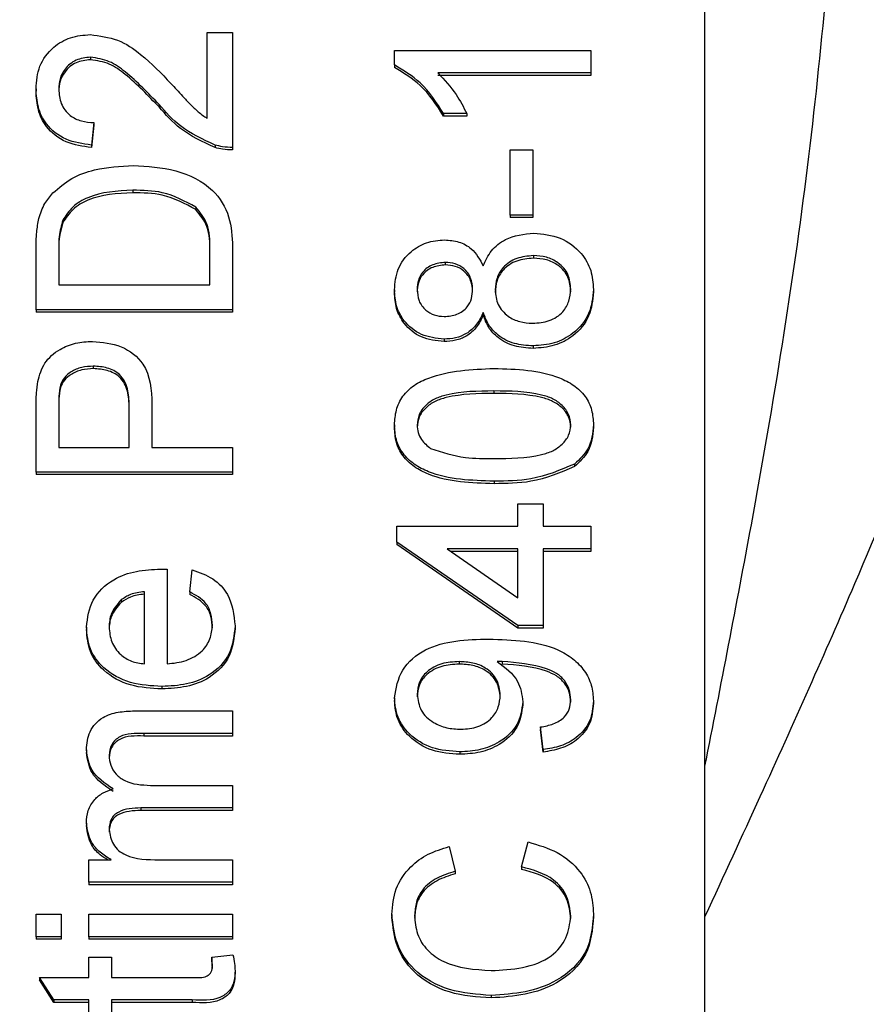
# Model space of a CAD drawing. Extents: x 0 to 8410, y 0 to 5940.
# Tile 148 of 210: x 7406 to 7421, y 3173 to 3191. Entities that reach past the tile are written whole.
import ezdxf

# ---------------------------------------------------------------- set-up
doc = ezdxf.new("R2010")
doc.units = 0
doc.header["$LTSCALE"] = 10
doc.layers.get('0').update_dxf_attribs({"linetype": 'CONTINUOUS'})
doc.styles.add('SLDTEXTSTYLE0', font='TXT', dxfattribs={"width": 0.605})
doc.dimstyles.new('SLDDIMSTYLE1', dxfattribs={"dimtxt": 50, "dimasz": 50, "dimexe": 0, "dimexo": 0.0625, "dimgap": 12.5, "dimtad": 1, "dimdec": 1, "dimrnd": 1e-09, "dimzin": 12, "dimtxsty": 'SLDTEXTSTYLE0', "dimsah": 1, "dimcen": 0.09, "dimazin": 3, "dimtfac": 1, "dimtofl": 0, "dimtmove": 0, "dimatfit": 3, "dimtolj": 1, "dimtzin": 12})

# ---------------------------------------------------------------- blocks, each defined once
blk = doc.blocks.new('_D_7')
at = {"color": 7, "linetype": 'CONTINUOUS'}
for p, q in [((7266.776, 4418.503), (7266.776, 2774.609)), ((7032.776, 2981.172), (7032.776, 2774.609)), ((7032.776, 2789.609), (7266.776, 2789.609)), ((7266.776, 2789.609), (7764.678, 2789.609))]:
    blk.add_line(p, q, dxfattribs=at)
for points in [[(7032.776, 2789.609), (7082.776, 2782.109), (7082.776, 2797.109)], [(7266.776, 2789.609), (7216.776, 2797.109), (7216.776, 2782.109)]]:
    blk.add_solid(points, dxfattribs=at)
at = {"color": 7, "linetype": 'CONTINUOUS', "char_height": 50, "attachment_point": 1, "style": 'SLDTEXTSTYLE0'}
for s, insert in [('234', (7493.706, 2930.799)), ('(3x M10)', (7493.706, 2854.063))]:
    blk.add_mtext(s, dxfattribs=dict(at, insert=insert))

msp = doc.modelspace()

# ---------------------------------------------------------------- linework, layer by layer
at = {"color": 7, "linetype": 'CONTINUOUS'}
for p, q in [((7417.776, 3162.849), (7417.776, 3192.381)), ((7408.912, 3190.463), (7409.361, 3190.463)), ((7408.912, 3188.931), (7408.912, 3190.463)), ((7409.361, 3190.463), (7409.361, 3188.415)), ((7406.831, 3190.022), (7406.831, 3189.977)), ((7412.245, 3189.884), (7412.245, 3190.142)), ((7412.245, 3190.142), (7415.745, 3190.142)), ((7415.745, 3190.142), (7415.745, 3189.741)), ((7412.245, 3189.884), (7412.245, 3189.839)), ((7415.745, 3189.741), (7413.018, 3189.741)), ((7415.745, 3189.696), (7413.018, 3189.696)), ((7415.745, 3189.741), (7415.745, 3189.696)), ((7405.861, 3189.459), (7405.861, 3189.415)), ((7408.052, 3189.18), (7408.052, 3189.135)), ((7413.12, 3189.018), (7413.12, 3188.973)), ((7413.534, 3189.018), (7413.12, 3189.018)), ((7413.534, 3188.973), (7413.12, 3188.973)), ((7413.534, 3189.018), (7413.534, 3188.973)), ((7406.893, 3188.857), (7406.848, 3188.456)), ((7406.893, 3188.813), (7406.848, 3188.411)), ((7406.893, 3188.857), (7406.893, 3188.813)), ((7406.848, 3188.456), (7406.848, 3188.411)), ((7409.049, 3188.458), (7409.049, 3188.413)), ((7409.361, 3188.415), (7409.361, 3188.371)), ((7414.309, 3188.375), (7414.713, 3188.375)), ((7414.309, 3187.211), (7414.309, 3188.375)), ((7414.713, 3188.375), (7414.713, 3187.211)), ((7407.584, 3187.653), (7407.584, 3187.608)), ((7408.709, 3187.351), (7408.709, 3187.307)), ((7414.713, 3187.211), (7414.309, 3187.211)), ((7414.309, 3187.211), (7414.309, 3187.166)), ((7414.713, 3187.211), (7414.713, 3187.166)), ((7406.337, 3187.119), (7406.337, 3187.074)), ((7414.713, 3187.166), (7414.309, 3187.166)), ((7409.361, 3186.646), (7409.361, 3185.524)), ((7405.861, 3185.524), (7405.861, 3186.595)), ((7406.264, 3186.601), (7406.264, 3185.966)), ((7408.957, 3185.966), (7408.957, 3186.612)), ((7414.72, 3186.488), (7414.72, 3186.443)), ((7413.151, 3186.368), (7413.151, 3186.323)), ((7406.264, 3185.966), (7408.957, 3185.966)), ((7412.245, 3185.881), (7412.245, 3185.836)), ((7415.79, 3185.886), (7415.79, 3185.841)), ((7405.861, 3185.524), (7405.861, 3185.48)), ((7409.361, 3185.524), (7405.861, 3185.524)), ((7409.361, 3185.48), (7405.861, 3185.48)), ((7409.361, 3185.524), (7409.361, 3185.48)), ((7413.826, 3185.477), (7413.826, 3185.432)), ((7413.128, 3185.002), (7413.128, 3184.958)), ((7414.715, 3184.882), (7414.715, 3184.837)), ((7406.881, 3184.52), (7406.881, 3184.476)), ((7406.295, 3184.183), (7406.295, 3184.139)), ((7407.925, 3183.842), (7407.925, 3183.075)), ((7405.861, 3182.633), (7405.861, 3183.784)), ((7406.264, 3183.823), (7406.264, 3183.075)), ((7407.521, 3183.075), (7407.521, 3183.83)), ((7412.245, 3183.476), (7412.245, 3183.432)), ((7415.79, 3183.476), (7415.79, 3183.432)), ((7406.264, 3183.075), (7407.521, 3183.075)), ((7407.925, 3183.075), (7409.361, 3183.075)), ((7409.361, 3183.075), (7409.361, 3182.633)), ((7409.361, 3182.633), (7405.861, 3182.633)), ((7405.861, 3182.633), (7405.861, 3182.589)), ((7409.361, 3182.633), (7409.361, 3182.589)), ((7415.453, 3182.777), (7415.453, 3182.732)), ((7409.361, 3182.589), (7405.861, 3182.589)), ((7414.019, 3182.473), (7414.019, 3182.428)), ((7414.444, 3181.669), (7414.444, 3182.071)), ((7414.444, 3182.071), (7414.893, 3182.071)), ((7414.893, 3182.071), (7414.893, 3181.669)), ((7412.29, 3181.388), (7412.29, 3181.669)), ((7412.29, 3181.669), (7414.444, 3181.669)), ((7414.893, 3181.669), (7415.745, 3181.669)), ((7415.745, 3181.669), (7415.745, 3181.268)), ((7414.444, 3179.902), (7412.29, 3181.388)), ((7412.29, 3181.388), (7412.29, 3181.344)), ((7414.444, 3179.858), (7412.29, 3181.344)), ((7414.444, 3181.268), (7413.183, 3181.268)), ((7413.183, 3181.268), (7414.444, 3180.398)), ((7414.444, 3181.223), (7413.248, 3181.223)), ((7414.444, 3180.398), (7414.444, 3181.268)), ((7415.745, 3181.268), (7414.893, 3181.268)), ((7414.893, 3181.268), (7414.893, 3179.902)), ((7415.745, 3181.223), (7414.893, 3181.223)), ((7415.745, 3181.268), (7415.745, 3181.223)), ((7408.194, 3180.905), (7408.194, 3179.22)), ((7408.598, 3180.5), (7408.643, 3180.894)), ((7407.376, 3180.357), (7407.376, 3180.313)), ((7407.79, 3179.22), (7407.79, 3180.505)), ((7408.598, 3180.5), (7408.598, 3180.456)), ((7406.758, 3179.876), (7406.758, 3179.832)), ((7409.406, 3179.897), (7409.406, 3179.853)), ((7414.893, 3179.902), (7414.444, 3179.902)), ((7414.444, 3179.902), (7414.444, 3179.858)), ((7414.893, 3179.858), (7414.444, 3179.858)), ((7414.893, 3179.902), (7414.893, 3179.858)), ((7413.397, 3179.26), (7413.397, 3179.215)), ((7414.162, 3179.262), (7414.162, 3179.217)), ((7408.104, 3178.818), (7408.104, 3178.774)), ((7412.245, 3178.614), (7412.245, 3178.569)), ((7414.534, 3178.543), (7414.534, 3178.498)), ((7415.79, 3178.559), (7415.79, 3178.515)), ((7407.613, 3178.382), (7409.361, 3178.382)), ((7409.361, 3178.382), (7409.361, 3177.98)), ((7414.893, 3177.694), (7414.848, 3178.096)), ((7414.848, 3178.096), (7414.848, 3178.051)), ((7409.361, 3177.98), (7407.779, 3177.98)), ((7409.361, 3177.935), (7407.779, 3177.935)), ((7409.361, 3177.98), (7409.361, 3177.935)), ((7414.893, 3177.649), (7414.848, 3178.051)), ((7406.758, 3177.688), (7406.758, 3177.643)), ((7413.407, 3177.654), (7413.407, 3177.609)), ((7414.893, 3177.694), (7414.893, 3177.649)), ((7407.902, 3177.056), (7409.361, 3177.056)), ((7409.361, 3177.056), (7409.361, 3176.655)), ((7409.361, 3176.655), (7407.729, 3176.655)), ((7409.361, 3176.655), (7409.361, 3176.61)), ((7409.361, 3176.61), (7407.729, 3176.61)), ((7406.758, 3176.385), (7406.758, 3176.341)), ((7413.218, 3175.967), (7413.324, 3175.526)), ((7414.51, 3175.606), (7414.625, 3176.048)), ((7406.803, 3175.33), (7406.803, 3175.731)), ((7406.803, 3175.731), (7407.202, 3175.731)), ((7408.058, 3175.731), (7409.361, 3175.731)), ((7409.361, 3175.731), (7409.361, 3175.33)), ((7414.51, 3175.606), (7414.51, 3175.561)), ((7413.324, 3175.526), (7413.324, 3175.481)), ((7409.361, 3175.33), (7406.803, 3175.33)), ((7406.803, 3175.33), (7406.803, 3175.285)), ((7409.361, 3175.285), (7406.803, 3175.285)), ((7409.361, 3175.33), (7409.361, 3175.285)), ((7405.861, 3174.361), (7405.861, 3174.763)), ((7405.861, 3174.763), (7406.309, 3174.763)), ((7406.309, 3174.763), (7406.309, 3174.361)), ((7406.803, 3174.361), (7406.803, 3174.763)), ((7406.803, 3174.763), (7409.361, 3174.763)), ((7409.361, 3174.763), (7409.361, 3174.361)), ((7412.2, 3174.76), (7412.2, 3174.716)), ((7415.79, 3174.769), (7415.79, 3174.724)), ((7406.309, 3174.361), (7405.861, 3174.361)), ((7405.861, 3174.361), (7405.861, 3174.316)), ((7406.309, 3174.316), (7405.861, 3174.316)), ((7406.309, 3174.361), (7406.309, 3174.316)), ((7409.361, 3174.361), (7406.803, 3174.361)), ((7406.803, 3174.361), (7406.803, 3174.316)), ((7409.361, 3174.316), (7406.803, 3174.316)), ((7409.361, 3174.361), (7409.361, 3174.316)), ((7408.99, 3174), (7409.367, 3174.04)), ((7406.803, 3173.638), (7406.803, 3174)), ((7406.803, 3174), (7407.207, 3174)), ((7407.207, 3174), (7407.207, 3173.638)), ((7408.99, 3174), (7408.99, 3173.955)), ((7409.406, 3173.757), (7409.406, 3173.712)), ((7406.18, 3173.237), (7405.925, 3173.638)), ((7405.925, 3173.638), (7406.803, 3173.638)), ((7405.925, 3173.638), (7405.925, 3173.594)), ((7406.18, 3173.192), (7405.925, 3173.594)), ((7407.207, 3173.638), (7408.658, 3173.638)), ((7406.803, 3173.237), (7406.18, 3173.237)), ((7406.18, 3173.237), (7406.18, 3173.192)), ((7406.803, 3173.192), (7406.18, 3173.192)), ((7406.803, 3172.956), (7406.803, 3173.237)), ((7408.642, 3173.237), (7407.207, 3173.237)), ((7407.207, 3173.237), (7407.207, 3172.956)), ((7408.642, 3173.192), (7407.207, 3173.192)), ((7413.969, 3173.317), (7413.969, 3173.272))]:
    msp.add_line(p, q, dxfattribs=at)
at = {"color": 8, "linetype": 'CONTINUOUS'}
for p, q in [((7414.018, 3184.079), (7414.018, 3184.034)), ((7407.779, 3177.98), (7407.779, 3177.935)), ((7407.729, 3176.655), (7407.729, 3176.61)), ((7408.642, 3173.237), (7408.642, 3173.192))]:
    msp.add_line(p, q, dxfattribs=at)
for points, knots in [([(7417.776, 3177.396), (7418.059, 3178.837), (7418.778, 3182.497), (7419.692, 3188.104), (7420.03, 3192.188), (7420.2, 3194.236)], [0, 0, 0, 0, 0.244839, 0.621419, 1, 1, 1, 1]), ([(7423.755, 3190.915), (7423.616, 3190.136), (7423.338, 3188.578), (7422.319, 3185.229), (7420.778, 3181.344), (7419.053, 3177.493), (7418.106, 3175.437), (7417.776, 3174.721)], [0, 0, 0, 0, 0.163976, 0.327992, 0.664207, 0.882966, 1, 1, 1, 1])]:
    msp.add_open_spline(points, degree=3, knots=knots, dxfattribs=at)
at = {"color": 7, "linetype": 'CONTINUOUS'}
for points, knots in [([(7405.861, 3189.459), (7405.871, 3189.596), (7405.892, 3189.869), (7406.135, 3190.195), (7406.468, 3190.394), (7406.707, 3190.414), (7406.827, 3190.423)], [0, 0, 0, 0, 0.280477, 0.559651, 0.77975, 1, 1, 1, 1]), ([(7406.827, 3190.423), (7406.994, 3190.402), (7407.329, 3190.36), (7407.813, 3190.023), (7408.092, 3189.732), (7408.263, 3189.554)], [0, 0, 0, 0, 0.278748, 0.558847, 1, 1, 1, 1]), ([(7406.831, 3190.022), (7406.742, 3190.011), (7406.562, 3189.99), (7406.375, 3189.827), (7406.277, 3189.639), (7406.269, 3189.514), (7406.264, 3189.451)], [0, 0, 0, 0, 0.279047, 0.558647, 0.778961, 1, 1, 1, 1]), ([(7406.831, 3189.977), (7406.742, 3189.966), (7406.562, 3189.945), (7406.375, 3189.783), (7406.277, 3189.595), (7406.269, 3189.469), (7406.264, 3189.406)], [0, 0, 0, 0, 0.279069, 0.558617, 0.779053, 1, 1, 1, 1]), ([(7408.052, 3189.18), (7407.86, 3189.38), (7407.594, 3189.659), (7407.178, 3189.966), (7406.946, 3190.003), (7406.831, 3190.022)], [0, 0, 0, 0, 0.561318, 0.781385, 1, 1, 1, 1]), ([(7408.052, 3189.135), (7407.86, 3189.335), (7407.594, 3189.614), (7407.178, 3189.922), (7406.946, 3189.959), (7406.831, 3189.977)], [0, 0, 0, 0, 0.561324, 0.781385, 1, 1, 1, 1]), ([(7413.12, 3189.018), (7412.997, 3189.213), (7412.777, 3189.562), (7412.408, 3189.785), (7412.245, 3189.884)], [0, 0, 0, 0, 0.560441, 1, 1, 1, 1]), ([(7413.12, 3188.973), (7412.997, 3189.169), (7412.777, 3189.517), (7412.408, 3189.741), (7412.245, 3189.839)], [0, 0, 0, 0, 0.560413, 1, 1, 1, 1]), ([(7413.018, 3189.741), (7413.133, 3189.616), (7413.34, 3189.395), (7413.475, 3189.133), (7413.534, 3189.018)], [0, 0, 0, 0, 0.5597509, 1, 1, 1, 1]), ([(7406.848, 3188.456), (7406.693, 3188.479), (7406.383, 3188.525), (7406.039, 3188.794), (7405.881, 3189.13), (7405.867, 3189.35), (7405.861, 3189.459)], [0, 0, 0, 0, 0.2802232, 0.5588903, 0.7791079, 1, 1, 1, 1]), ([(7406.264, 3189.451), (7406.272, 3189.364), (7406.286, 3189.191), (7406.443, 3188.983), (7406.665, 3188.872), (7406.817, 3188.862), (7406.893, 3188.857)], [0, 0, 0, 0, 0.280345, 0.559491, 0.779364, 1, 1, 1, 1]), ([(7408.263, 3189.554), (7408.332, 3189.48), (7408.445, 3189.356), (7408.605, 3189.187), (7408.745, 3189.045), (7408.856, 3188.969), (7408.912, 3188.931)], [0, 0, 0, 0, 0.340071, 0.560041, 0.78006, 1, 1, 1, 1]), ([(7406.848, 3188.411), (7406.693, 3188.434), (7406.383, 3188.48), (7406.039, 3188.749), (7405.881, 3189.086), (7405.867, 3189.305), (7405.861, 3189.415)], [0, 0, 0, 0, 0.280236, 0.558898, 0.779104, 1, 1, 1, 1]), ([(7409.049, 3188.458), (7408.832, 3188.558), (7408.442, 3188.738), (7408.171, 3189.044), (7408.052, 3189.18)], [0, 0, 0, 0, 0.558305, 1, 1, 1, 1]), ([(7409.049, 3188.413), (7408.832, 3188.513), (7408.442, 3188.693), (7408.171, 3189), (7408.052, 3189.135)], [0, 0, 0, 0, 0.558363, 1, 1, 1, 1]), ([(7409.361, 3188.415), (7409.301, 3188.417), (7409.195, 3188.419), (7409.094, 3188.446), (7409.049, 3188.458)], [0, 0, 0, 0, 0.55992, 1, 1, 1, 1]), ([(7409.361, 3188.371), (7409.301, 3188.372), (7409.195, 3188.374), (7409.094, 3188.401), (7409.049, 3188.413)], [0, 0, 0, 0, 0.559968, 1, 1, 1, 1]), ([(7406.161, 3187.604), (7406.268, 3187.696), (7406.481, 3187.881), (7406.981, 3188.059), (7407.36, 3188.081), (7407.592, 3188.094)], [0, 0, 0, 0, 0.279776, 0.559926, 1, 1, 1, 1]), ([(7407.592, 3188.094), (7407.847, 3188.078), (7408.357, 3188.047), (7409.015, 3187.728), (7409.336, 3187.187), (7409.352, 3186.827), (7409.361, 3186.646)], [0, 0, 0, 0, 0.280846, 0.559962, 0.779067, 1, 1, 1, 1]), ([(7405.911, 3187.149), (7405.941, 3187.241), (7405.994, 3187.407), (7406.11, 3187.544), (7406.161, 3187.604)], [0, 0, 0, 0, 0.559802, 1, 1, 1, 1]), ([(7407.584, 3187.653), (7407.306, 3187.638), (7406.919, 3187.619), (7406.501, 3187.369), (7406.391, 3187.202), (7406.337, 3187.119)], [0, 0, 0, 0, 0.559168, 0.780067, 1, 1, 1, 1]), ([(7407.584, 3187.608), (7407.306, 3187.594), (7406.919, 3187.574), (7406.501, 3187.324), (7406.391, 3187.157), (7406.337, 3187.074)], [0, 0, 0, 0, 0.559125, 0.780018, 1, 1, 1, 1]), ([(7408.709, 3187.351), (7408.515, 3187.456), (7408.167, 3187.644), (7407.763, 3187.65), (7407.584, 3187.653)], [0, 0, 0, 0, 0.557427, 1, 1, 1, 1]), ([(7408.709, 3187.307), (7408.515, 3187.411), (7408.167, 3187.599), (7407.763, 3187.605), (7407.584, 3187.608)], [0, 0, 0, 0, 0.557449, 1, 1, 1, 1]), ([(7408.957, 3186.612), (7408.957, 3186.764), (7408.956, 3187.034), (7408.785, 3187.255), (7408.709, 3187.351)], [0, 0, 0, 0, 0.561797, 1, 1, 1, 1]), ([(7408.957, 3186.567), (7408.957, 3186.719), (7408.956, 3186.99), (7408.785, 3187.21), (7408.709, 3187.307)], [0, 0, 0, 0, 0.561842, 1, 1, 1, 1]), ([(7405.861, 3186.595), (7405.861, 3186.699), (7405.862, 3186.885), (7405.896, 3187.068), (7405.911, 3187.149)], [0, 0, 0, 0, 0.560302, 1, 1, 1, 1]), ([(7406.337, 3187.119), (7406.311, 3187.023), (7406.264, 3186.853), (7406.264, 3186.678), (7406.264, 3186.601)], [0, 0, 0, 0, 0.559368, 1, 1, 1, 1]), ([(7406.337, 3187.074), (7406.311, 3186.979), (7406.264, 3186.808), (7406.264, 3186.633), (7406.264, 3186.556)], [0, 0, 0, 0, 0.559177, 1, 1, 1, 1]), ([(7413.826, 3186.305), (7413.868, 3186.398), (7413.953, 3186.583), (7414.26, 3186.836), (7414.55, 3186.869), (7414.727, 3186.89)], [0, 0, 0, 0, 0.281268, 0.5618, 1, 1, 1, 1]), ([(7414.727, 3186.89), (7414.889, 3186.873), (7415.214, 3186.839), (7415.572, 3186.564), (7415.766, 3186.228), (7415.782, 3186), (7415.79, 3185.886)], [0, 0, 0, 0, 0.279549, 0.559026, 0.779301, 1, 1, 1, 1]), ([(7412.245, 3185.881), (7412.256, 3186.006), (7412.278, 3186.257), (7412.505, 3186.555), (7412.809, 3186.74), (7413.029, 3186.76), (7413.139, 3186.769)], [0, 0, 0, 0, 0.2803681, 0.5597238, 0.7798366, 1, 1, 1, 1]), ([(7413.139, 3186.769), (7413.225, 3186.762), (7413.398, 3186.749), (7413.67, 3186.597), (7413.767, 3186.416), (7413.826, 3186.305)], [0, 0, 0, 0, 0.280568, 0.560781, 1, 1, 1, 1]), ([(7414.72, 3186.488), (7414.618, 3186.479), (7414.415, 3186.462), (7414.181, 3186.301), (7414.056, 3186.091), (7414.045, 3185.948), (7414.04, 3185.877)], [0, 0, 0, 0, 0.279973, 0.559314, 0.779326, 1, 1, 1, 1]), ([(7415.386, 3185.889), (7415.378, 3185.979), (7415.363, 3186.157), (7415.185, 3186.362), (7414.955, 3186.473), (7414.799, 3186.483), (7414.72, 3186.488)], [0, 0, 0, 0, 0.280174, 0.559045, 0.779287, 1, 1, 1, 1]), ([(7413.151, 3186.368), (7413.074, 3186.36), (7412.919, 3186.343), (7412.746, 3186.213), (7412.66, 3186.049), (7412.653, 3185.94), (7412.649, 3185.886)], [0, 0, 0, 0, 0.279708, 0.559135, 0.779379, 1, 1, 1, 1]), ([(7413.151, 3186.323), (7413.074, 3186.315), (7412.919, 3186.299), (7412.746, 3186.168), (7412.66, 3186.004), (7412.653, 3185.896), (7412.649, 3185.841)], [0, 0, 0, 0, 0.279658, 0.559145, 0.779268, 1, 1, 1, 1]), ([(7413.636, 3185.889), (7413.632, 3185.958), (7413.622, 3186.094), (7413.5, 3186.258), (7413.331, 3186.353), (7413.211, 3186.363), (7413.151, 3186.368)], [0, 0, 0, 0, 0.280485, 0.559256, 0.77959, 1, 1, 1, 1]), ([(7413.636, 3185.845), (7413.632, 3185.913), (7413.622, 3186.05), (7413.5, 3186.213), (7413.331, 3186.309), (7413.211, 3186.318), (7413.151, 3186.323)], [0, 0, 0, 0, 0.2805174, 0.5592905, 0.7795771, 1, 1, 1, 1]), ([(7414.72, 3186.443), (7414.618, 3186.435), (7414.415, 3186.417), (7414.181, 3186.256), (7414.056, 3186.046), (7414.045, 3185.904), (7414.04, 3185.832)], [0, 0, 0, 0, 0.279973, 0.559313, 0.779412, 1, 1, 1, 1]), ([(7415.386, 3185.844), (7415.378, 3185.934), (7415.363, 3186.113), (7415.185, 3186.318), (7414.955, 3186.428), (7414.799, 3186.438), (7414.72, 3186.443)], [0, 0, 0, 0, 0.280163, 0.559036, 0.779286, 1, 1, 1, 1]), ([(7413.128, 3185.002), (7412.989, 3185.018), (7412.712, 3185.049), (7412.416, 3185.296), (7412.264, 3185.588), (7412.252, 3185.783), (7412.245, 3185.881)], [0, 0, 0, 0, 0.279271, 0.558722, 0.77908, 1, 1, 1, 1]), ([(7413.128, 3184.958), (7412.989, 3184.973), (7412.712, 3185.005), (7412.416, 3185.252), (7412.264, 3185.544), (7412.252, 3185.739), (7412.245, 3185.836)], [0, 0, 0, 0, 0.279269, 0.558663, 0.779083, 1, 1, 1, 1]), ([(7412.649, 3185.886), (7412.654, 3185.818), (7412.664, 3185.681), (7412.785, 3185.518), (7412.951, 3185.42), (7413.07, 3185.409), (7413.13, 3185.404)], [0, 0, 0, 0, 0.28039, 0.559431, 0.779704, 1, 1, 1, 1]), ([(7413.13, 3185.404), (7413.209, 3185.411), (7413.366, 3185.425), (7413.544, 3185.556), (7413.627, 3185.724), (7413.633, 3185.834), (7413.636, 3185.889)], [0, 0, 0, 0, 0.279944, 0.558907, 0.779137, 1, 1, 1, 1]), ([(7414.04, 3185.877), (7414.048, 3185.788), (7414.065, 3185.61), (7414.245, 3185.409), (7414.473, 3185.299), (7414.628, 3185.288), (7414.706, 3185.283)], [0, 0, 0, 0, 0.280131, 0.558967, 0.779324, 1, 1, 1, 1]), ([(7414.706, 3185.283), (7414.808, 3185.291), (7415.009, 3185.308), (7415.249, 3185.463), (7415.364, 3185.677), (7415.379, 3185.818), (7415.386, 3185.889)], [0, 0, 0, 0, 0.280551, 0.55852, 0.779205, 1, 1, 1, 1]), ([(7415.79, 3185.886), (7415.776, 3185.739), (7415.748, 3185.446), (7415.466, 3185.108), (7415.1, 3184.91), (7414.843, 3184.891), (7414.715, 3184.882)], [0, 0, 0, 0, 0.2801692, 0.5593347, 0.7795268, 1, 1, 1, 1]), ([(7415.79, 3185.841), (7415.776, 3185.694), (7415.748, 3185.402), (7415.466, 3185.063), (7415.1, 3184.866), (7414.843, 3184.847), (7414.715, 3184.837)], [0, 0, 0, 0, 0.2801141, 0.5593425, 0.7795178, 1, 1, 1, 1]), ([(7413.826, 3185.477), (7413.792, 3185.404), (7413.724, 3185.258), (7413.546, 3185.098), (7413.336, 3185.014), (7413.197, 3185.006), (7413.128, 3185.002)], [0, 0, 0, 0, 0.280326, 0.559667, 0.779676, 1, 1, 1, 1]), ([(7413.826, 3185.432), (7413.792, 3185.359), (7413.724, 3185.213), (7413.546, 3185.054), (7413.336, 3184.969), (7413.197, 3184.962), (7413.128, 3184.958)], [0, 0, 0, 0, 0.280328, 0.55965, 0.779696, 1, 1, 1, 1]), ([(7414.715, 3184.882), (7414.602, 3184.889), (7414.376, 3184.903), (7414.096, 3185.047), (7413.91, 3185.25), (7413.854, 3185.401), (7413.826, 3185.477)], [0, 0, 0, 0, 0.280196, 0.559445, 0.779541, 1, 1, 1, 1]), ([(7414.715, 3184.837), (7414.602, 3184.844), (7414.376, 3184.859), (7414.096, 3185.002), (7413.91, 3185.206), (7413.854, 3185.357), (7413.826, 3185.432)], [0, 0, 0, 0, 0.280171, 0.559453, 0.779549, 1, 1, 1, 1]), ([(7405.894, 3184.248), (7405.925, 3184.362), (7405.986, 3184.588), (7406.256, 3184.821), (7406.562, 3184.943), (7406.765, 3184.956), (7406.867, 3184.962)], [0, 0, 0, 0, 0.279975, 0.558893, 0.779388, 1, 1, 1, 1]), ([(7406.867, 3184.962), (7407.042, 3184.945), (7407.391, 3184.912), (7407.896, 3184.513), (7407.914, 3184.097), (7407.925, 3183.842)], [0, 0, 0, 0, 0.2807556, 0.5597169, 1, 1, 1, 1]), ([(7406.881, 3184.52), (7406.811, 3184.516), (7406.671, 3184.508), (7406.493, 3184.431), (7406.358, 3184.321), (7406.316, 3184.229), (7406.295, 3184.183)], [0, 0, 0, 0, 0.2802587, 0.5599953, 0.780118, 1, 1, 1, 1]), ([(7406.881, 3184.476), (7406.811, 3184.472), (7406.671, 3184.464), (7406.493, 3184.387), (7406.358, 3184.276), (7406.316, 3184.185), (7406.295, 3184.139)], [0, 0, 0, 0, 0.280256, 0.56007, 0.780105, 1, 1, 1, 1]), ([(7407.521, 3183.83), (7407.517, 3183.926), (7407.51, 3184.117), (7407.383, 3184.374), (7407.134, 3184.505), (7406.965, 3184.515), (7406.881, 3184.52)], [0, 0, 0, 0, 0.281412, 0.55973, 0.77936, 1, 1, 1, 1]), ([(7407.521, 3183.786), (7407.517, 3183.882), (7407.51, 3184.073), (7407.383, 3184.33), (7407.134, 3184.46), (7406.965, 3184.471), (7406.881, 3184.476)], [0, 0, 0, 0, 0.281416, 0.559737, 0.779371, 1, 1, 1, 1]), ([(7412.245, 3183.476), (7412.252, 3183.565), (7412.264, 3183.742), (7412.383, 3183.991), (7412.586, 3184.192), (7413.118, 3184.439), (7413.619, 3184.462), (7414.019, 3184.48)], [0, 0, 0, 0, 0.125344, 0.250643, 0.375679, 0.5011, 1, 1, 1, 1]), ([(7414.019, 3184.48), (7414.422, 3184.468), (7414.927, 3184.452), (7415.447, 3184.187), (7415.654, 3183.992), (7415.773, 3183.742), (7415.784, 3183.565), (7415.79, 3183.476)], [0, 0, 0, 0, 0.499119, 0.624461, 0.749568, 0.874648, 1, 1, 1, 1]), ([(7405.861, 3183.784), (7405.861, 3183.871), (7405.862, 3184.026), (7405.884, 3184.18), (7405.894, 3184.248)], [0, 0, 0, 0, 0.5601, 1, 1, 1, 1]), ([(7406.295, 3184.183), (7406.284, 3184.116), (7406.264, 3183.997), (7406.264, 3183.876), (7406.264, 3183.823)], [0, 0, 0, 0, 0.559576, 1, 1, 1, 1]), ([(7406.295, 3184.139), (7406.284, 3184.072), (7406.264, 3183.952), (7406.264, 3183.831), (7406.264, 3183.778)], [0, 0, 0, 0, 0.559608, 1, 1, 1, 1]), ([(7414.018, 3184.079), (7413.731, 3184.076), (7413.372, 3184.072), (7412.964, 3183.946), (7412.794, 3183.827), (7412.669, 3183.664), (7412.656, 3183.536), (7412.649, 3183.472)], [0, 0, 0, 0, 0.500358, 0.625519, 0.750518, 0.875248, 1, 1, 1, 1]), ([(7414.018, 3184.034), (7413.731, 3184.031), (7413.372, 3184.028), (7412.964, 3183.902), (7412.794, 3183.782), (7412.669, 3183.62), (7412.656, 3183.491), (7412.649, 3183.427)], [0, 0, 0, 0, 0.500374, 0.625561, 0.75052, 0.875314, 1, 1, 1, 1]), ([(7415.386, 3183.476), (7415.379, 3183.54), (7415.363, 3183.668), (7415.237, 3183.828), (7415.069, 3183.949), (7414.661, 3184.072), (7414.304, 3184.076), (7414.018, 3184.079)], [0, 0, 0, 0, 0.124633, 0.249426, 0.374383, 0.499581, 1, 1, 1, 1]), ([(7415.386, 3183.432), (7415.379, 3183.495), (7415.363, 3183.623), (7415.237, 3183.783), (7415.069, 3183.904), (7414.661, 3184.027), (7414.304, 3184.031), (7414.018, 3184.034)], [0, 0, 0, 0, 0.124689, 0.249417, 0.374412, 0.499604, 1, 1, 1, 1]), ([(7414.019, 3182.473), (7413.615, 3182.484), (7413.11, 3182.499), (7412.59, 3182.765), (7412.383, 3182.961), (7412.263, 3183.21), (7412.251, 3183.388), (7412.245, 3183.476)], [0, 0, 0, 0, 0.499147, 0.624521, 0.749577, 0.874676, 1, 1, 1, 1]), ([(7414.019, 3182.428), (7413.615, 3182.44), (7413.11, 3182.455), (7412.59, 3182.721), (7412.383, 3182.916), (7412.263, 3183.166), (7412.251, 3183.343), (7412.245, 3183.432)], [0, 0, 0, 0, 0.49915, 0.624527, 0.749618, 0.874675, 1, 1, 1, 1]), ([(7412.649, 3183.472), (7412.652, 3183.427), (7412.659, 3183.336), (7412.732, 3183.183), (7412.829, 3183.104), (7412.889, 3183.055)], [0, 0, 0, 0, 0.280404, 0.560646, 1, 1, 1, 1]), ([(7414.018, 3182.874), (7414.303, 3182.877), (7414.661, 3182.881), (7415.07, 3183.003), (7415.237, 3183.125), (7415.364, 3183.284), (7415.379, 3183.412), (7415.386, 3183.476)], [0, 0, 0, 0, 0.5003399, 0.6255504, 0.7505196, 0.875278, 1, 1, 1, 1]), ([(7415.79, 3183.476), (7415.776, 3183.326), (7415.75, 3183.056), (7415.544, 3182.862), (7415.453, 3182.777)], [0, 0, 0, 0, 0.559713, 1, 1, 1, 1]), ([(7415.79, 3183.432), (7415.776, 3183.281), (7415.75, 3183.012), (7415.544, 3182.818), (7415.453, 3182.732)], [0, 0, 0, 0, 0.55966, 1, 1, 1, 1]), ([(7412.889, 3183.055), (7413.093, 3182.99), (7413.459, 3182.873), (7413.846, 3182.874), (7414.018, 3182.874)], [0, 0, 0, 0, 0.558057, 1, 1, 1, 1]), ([(7415.453, 3182.777), (7415.199, 3182.67), (7414.743, 3182.478), (7414.241, 3182.474), (7414.019, 3182.473)], [0, 0, 0, 0, 0.55799, 1, 1, 1, 1]), ([(7415.453, 3182.732), (7415.199, 3182.625), (7414.743, 3182.434), (7414.241, 3182.43), (7414.019, 3182.428)], [0, 0, 0, 0, 0.557987, 1, 1, 1, 1]), ([(7406.758, 3179.876), (7406.78, 3180.042), (7406.823, 3180.374), (7407.197, 3180.728), (7407.644, 3180.887), (7407.934, 3180.9), (7408.079, 3180.906)], [0, 0, 0, 0, 0.279369, 0.558403, 0.778894, 1, 1, 1, 1]), ([(7408.079, 3180.906), (7408.1, 3180.906), (7408.139, 3180.906), (7408.177, 3180.905), (7408.194, 3180.905)], [0, 0, 0, 0, 0.560114, 1, 1, 1, 1]), ([(7408.643, 3180.894), (7408.77, 3180.849), (7409.025, 3180.759), (7409.351, 3180.408), (7409.385, 3180.091), (7409.406, 3179.897)], [0, 0, 0, 0, 0.280612, 0.560792, 1, 1, 1, 1]), ([(7407.376, 3180.357), (7407.306, 3180.278), (7407.18, 3180.135), (7407.167, 3179.954), (7407.162, 3179.874)], [0, 0, 0, 0, 0.558511, 1, 1, 1, 1]), ([(7407.79, 3180.505), (7407.705, 3180.494), (7407.552, 3180.476), (7407.43, 3180.394), (7407.376, 3180.357)], [0, 0, 0, 0, 0.560702, 1, 1, 1, 1]), ([(7407.79, 3180.46), (7407.705, 3180.45), (7407.552, 3180.431), (7407.43, 3180.349), (7407.376, 3180.313)], [0, 0, 0, 0, 0.560693, 1, 1, 1, 1]), ([(7409.002, 3179.904), (7408.997, 3179.973), (7408.988, 3180.111), (7408.878, 3180.348), (7408.704, 3180.443), (7408.598, 3180.5)], [0, 0, 0, 0, 0.281285, 0.561945, 1, 1, 1, 1]), ([(7409.002, 3179.859), (7408.997, 3179.928), (7408.988, 3180.067), (7408.877, 3180.303), (7408.704, 3180.398), (7408.598, 3180.456)], [0, 0, 0, 0, 0.281307, 0.561855, 1, 1, 1, 1]), ([(7407.376, 3180.313), (7407.306, 3180.233), (7407.18, 3180.09), (7407.167, 3179.909), (7407.162, 3179.83)], [0, 0, 0, 0, 0.558591, 1, 1, 1, 1]), ([(7408.104, 3178.818), (7407.914, 3178.828), (7407.535, 3178.848), (7407.069, 3179.102), (7406.796, 3179.477), (7406.771, 3179.743), (7406.758, 3179.876)], [0, 0, 0, 0, 0.280745, 0.55978, 0.779666, 1, 1, 1, 1]), ([(7408.104, 3178.774), (7407.914, 3178.784), (7407.535, 3178.804), (7407.069, 3179.057), (7406.796, 3179.432), (7406.771, 3179.698), (7406.758, 3179.832)], [0, 0, 0, 0, 0.280747, 0.559749, 0.77967, 1, 1, 1, 1]), ([(7407.162, 3179.874), (7407.17, 3179.785), (7407.187, 3179.606), (7407.343, 3179.39), (7407.556, 3179.252), (7407.712, 3179.231), (7407.79, 3179.22)], [0, 0, 0, 0, 0.280239, 0.559759, 0.779653, 1, 1, 1, 1]), ([(7409.406, 3179.897), (7409.389, 3179.728), (7409.355, 3179.39), (7408.997, 3179.012), (7408.547, 3178.839), (7408.251, 3178.825), (7408.104, 3178.818)], [0, 0, 0, 0, 0.279959, 0.558648, 0.778986, 1, 1, 1, 1]), ([(7409.406, 3179.853), (7409.389, 3179.684), (7409.355, 3179.346), (7408.997, 3178.968), (7408.546, 3178.795), (7408.251, 3178.781), (7408.104, 3178.774)], [0, 0, 0, 0, 0.279947, 0.558672, 0.778984, 1, 1, 1, 1]), ([(7408.194, 3179.22), (7408.31, 3179.232), (7408.541, 3179.257), (7408.818, 3179.425), (7408.979, 3179.658), (7408.994, 3179.822), (7409.002, 3179.904)], [0, 0, 0, 0, 0.2806204, 0.5596457, 0.7796808, 1, 1, 1, 1]), ([(7412.245, 3178.614), (7412.274, 3178.787), (7412.332, 3179.132), (7412.936, 3179.633), (7413.529, 3179.65), (7413.924, 3179.662)], [0, 0, 0, 0, 0.249926, 0.499855, 1, 1, 1, 1]), ([(7413.924, 3179.662), (7414.355, 3179.648), (7414.895, 3179.631), (7415.431, 3179.321), (7415.638, 3179.105), (7415.769, 3178.842), (7415.783, 3178.654), (7415.79, 3178.559)], [0, 0, 0, 0, 0.498582, 0.624029, 0.749318, 0.874625, 1, 1, 1, 1]), ([(7413.397, 3179.26), (7413.292, 3179.254), (7413.083, 3179.242), (7412.825, 3179.102), (7412.67, 3178.897), (7412.656, 3178.749), (7412.649, 3178.675)], [0, 0, 0, 0, 0.280615, 0.559965, 0.779718, 1, 1, 1, 1]), ([(7413.397, 3179.215), (7413.292, 3179.209), (7413.083, 3179.197), (7412.825, 3179.058), (7412.67, 3178.852), (7412.656, 3178.704), (7412.649, 3178.631)], [0, 0, 0, 0, 0.280609, 0.559966, 0.779806, 1, 1, 1, 1]), ([(7414.13, 3178.665), (7414.118, 3178.759), (7414.095, 3178.946), (7413.892, 3179.15), (7413.643, 3179.248), (7413.479, 3179.256), (7413.397, 3179.26)], [0, 0, 0, 0, 0.279589, 0.558683, 0.779018, 1, 1, 1, 1]), ([(7414.13, 3178.621), (7414.118, 3178.714), (7414.095, 3178.901), (7413.892, 3179.106), (7413.643, 3179.203), (7413.479, 3179.211), (7413.397, 3179.215)], [0, 0, 0, 0, 0.279505, 0.558673, 0.779021, 1, 1, 1, 1]), ([(7414.162, 3179.262), (7414.146, 3179.262), (7414.118, 3179.261), (7414.089, 3179.26), (7414.077, 3179.26)], [0, 0, 0, 0, 0.560237, 1, 1, 1, 1]), ([(7414.077, 3179.26), (7414.219, 3179.153), (7414.473, 3178.963), (7414.515, 3178.671), (7414.534, 3178.543)], [0, 0, 0, 0, 0.559141, 1, 1, 1, 1]), ([(7415.386, 3178.58), (7415.381, 3178.64), (7415.371, 3178.761), (7415.28, 3178.926), (7415.138, 3179.059), (7414.769, 3179.213), (7414.432, 3179.24), (7414.162, 3179.262)], [0, 0, 0, 0, 0.12522, 0.250328, 0.375344, 0.500638, 1, 1, 1, 1]), ([(7415.386, 3178.535), (7415.381, 3178.596), (7415.371, 3178.716), (7415.28, 3178.881), (7415.138, 3179.014), (7414.769, 3179.168), (7414.432, 3179.196), (7414.162, 3179.217)], [0, 0, 0, 0, 0.125222, 0.250324, 0.375343, 0.500642, 1, 1, 1, 1]), ([(7413.407, 3177.654), (7413.24, 3177.666), (7412.908, 3177.689), (7412.515, 3177.934), (7412.279, 3178.263), (7412.257, 3178.497), (7412.245, 3178.614)], [0, 0, 0, 0, 0.280313, 0.559585, 0.779674, 1, 1, 1, 1]), ([(7412.649, 3178.675), (7412.663, 3178.577), (7412.69, 3178.38), (7412.914, 3178.175), (7413.172, 3178.069), (7413.345, 3178.06), (7413.431, 3178.055)], [0, 0, 0, 0, 0.279192, 0.558596, 0.779103, 1, 1, 1, 1]), ([(7413.431, 3178.055), (7413.534, 3178.063), (7413.74, 3178.079), (7413.981, 3178.237), (7414.113, 3178.448), (7414.124, 3178.593), (7414.13, 3178.665)], [0, 0, 0, 0, 0.280189, 0.559434, 0.779461, 1, 1, 1, 1]), ([(7413.407, 3177.609), (7413.24, 3177.621), (7412.908, 3177.644), (7412.515, 3177.89), (7412.279, 3178.218), (7412.257, 3178.452), (7412.245, 3178.569)], [0, 0, 0, 0, 0.2803269, 0.5596084, 0.7796631, 1, 1, 1, 1]), ([(7414.534, 3178.543), (7414.512, 3178.402), (7414.469, 3178.12), (7414.149, 3177.825), (7413.778, 3177.673), (7413.531, 3177.66), (7413.407, 3177.654)], [0, 0, 0, 0, 0.279051, 0.558565, 0.779053, 1, 1, 1, 1]), ([(7414.534, 3178.498), (7414.512, 3178.358), (7414.469, 3178.076), (7414.149, 3177.781), (7413.778, 3177.629), (7413.531, 3177.616), (7413.407, 3177.609)], [0, 0, 0, 0, 0.279059, 0.558566, 0.779053, 1, 1, 1, 1]), ([(7414.848, 3178.096), (7414.925, 3178.11), (7415.079, 3178.14), (7415.269, 3178.25), (7415.372, 3178.413), (7415.382, 3178.524), (7415.386, 3178.58)], [0, 0, 0, 0, 0.280741, 0.559853, 0.779728, 1, 1, 1, 1]), ([(7415.79, 3178.559), (7415.779, 3178.436), (7415.755, 3178.191), (7415.518, 3177.905), (7415.211, 3177.745), (7414.999, 3177.711), (7414.893, 3177.694)], [0, 0, 0, 0, 0.279974, 0.55898, 0.779237, 1, 1, 1, 1]), ([(7415.79, 3178.515), (7415.779, 3178.392), (7415.755, 3178.146), (7415.518, 3177.86), (7415.211, 3177.7), (7414.999, 3177.666), (7414.893, 3177.649)], [0, 0, 0, 0, 0.279974, 0.55898, 0.779237, 1, 1, 1, 1]), ([(7406.758, 3177.688), (7406.767, 3177.799), (7406.785, 3178.021), (7407.019, 3178.274), (7407.323, 3178.371), (7407.517, 3178.378), (7407.613, 3178.382)], [0, 0, 0, 0, 0.2803181, 0.5582367, 0.7787217, 1, 1, 1, 1]), ([(7407.779, 3177.98), (7407.627, 3177.983), (7407.437, 3177.986), (7407.266, 3177.862), (7407.182, 3177.754), (7407.17, 3177.656), (7407.162, 3177.591)], [0, 0, 0, 0, 0.499096, 0.624558, 0.750366, 1, 1, 1, 1]), ([(7407.779, 3177.935), (7407.627, 3177.938), (7407.437, 3177.942), (7407.266, 3177.818), (7407.182, 3177.71), (7407.17, 3177.612), (7407.162, 3177.546)], [0, 0, 0, 0, 0.4990466, 0.6245791, 0.7502769, 1, 1, 1, 1]), ([(7407.233, 3176.994), (7407.085, 3177.093), (7406.822, 3177.271), (7406.778, 3177.56), (7406.758, 3177.688)], [0, 0, 0, 0, 0.559998, 1, 1, 1, 1]), ([(7407.233, 3176.949), (7407.085, 3177.049), (7406.822, 3177.227), (7406.778, 3177.516), (7406.758, 3177.643)], [0, 0, 0, 0, 0.559998, 1, 1, 1, 1]), ([(7407.162, 3177.591), (7407.167, 3177.531), (7407.178, 3177.41), (7407.279, 3177.25), (7407.507, 3177.076), (7407.739, 3177.064), (7407.902, 3177.056)], [0, 0, 0, 0, 0.187289, 0.37434, 0.561176, 1, 1, 1, 1]), ([(7406.758, 3176.385), (7406.763, 3176.46), (7406.773, 3176.61), (7406.886, 3176.799), (7407.048, 3176.931), (7407.171, 3176.973), (7407.233, 3176.994)], [0, 0, 0, 0, 0.280186, 0.559485, 0.779641, 1, 1, 1, 1]), ([(7407.729, 3176.655), (7407.589, 3176.649), (7407.414, 3176.641), (7407.249, 3176.529), (7407.175, 3176.424), (7407.167, 3176.331), (7407.162, 3176.27)], [0, 0, 0, 0, 0.498485, 0.624088, 0.749653, 1, 1, 1, 1]), ([(7407.729, 3176.61), (7407.589, 3176.604), (7407.414, 3176.596), (7407.249, 3176.484), (7407.175, 3176.379), (7407.167, 3176.287), (7407.162, 3176.225)], [0, 0, 0, 0, 0.498498, 0.624186, 0.749645, 1, 1, 1, 1]), ([(7407.202, 3175.731), (7407.133, 3175.773), (7406.994, 3175.858), (7406.805, 3176.074), (7406.776, 3176.267), (7406.758, 3176.385)], [0, 0, 0, 0, 0.280956, 0.561819, 1, 1, 1, 1]), ([(7407.136, 3175.731), (7407.09, 3175.76), (7406.975, 3175.831), (7406.805, 3176.03), (7406.776, 3176.223), (7406.758, 3176.341)], [0, 0, 0, 0, 0.2076773, 0.5170991, 1, 1, 1, 1]), ([(7407.162, 3176.27), (7407.177, 3176.178), (7407.2, 3176.04), (7407.327, 3175.893), (7407.583, 3175.737), (7407.847, 3175.734), (7408.058, 3175.731)], [0, 0, 0, 0, 0.249195, 0.374812, 0.500515, 1, 1, 1, 1]), ([(7412.2, 3174.76), (7412.213, 3174.914), (7412.238, 3175.22), (7412.492, 3175.596), (7412.837, 3175.848), (7413.091, 3175.927), (7413.218, 3175.967)], [0, 0, 0, 0, 0.2800814, 0.5594646, 0.7795385, 1, 1, 1, 1]), ([(7414.625, 3176.048), (7414.804, 3175.996), (7415.162, 3175.892), (7415.553, 3175.561), (7415.761, 3175.165), (7415.78, 3174.901), (7415.79, 3174.769)], [0, 0, 0, 0, 0.280244, 0.559565, 0.779606, 1, 1, 1, 1]), ([(7415.386, 3174.727), (7415.373, 3174.848), (7415.347, 3175.088), (7415.05, 3175.455), (7414.715, 3175.549), (7414.51, 3175.606)], [0, 0, 0, 0, 0.280713, 0.5608995, 1, 1, 1, 1]), ([(7413.324, 3175.526), (7413.215, 3175.491), (7412.997, 3175.422), (7412.748, 3175.228), (7412.62, 3174.982), (7412.61, 3174.82), (7412.604, 3174.739)], [0, 0, 0, 0, 0.280542, 0.559776, 0.779664, 1, 1, 1, 1]), ([(7413.324, 3175.481), (7413.215, 3175.446), (7412.997, 3175.377), (7412.748, 3175.183), (7412.62, 3174.938), (7412.61, 3174.775), (7412.604, 3174.694)], [0, 0, 0, 0, 0.280588, 0.559764, 0.779658, 1, 1, 1, 1]), ([(7415.386, 3174.683), (7415.373, 3174.803), (7415.347, 3175.044), (7415.05, 3175.41), (7414.715, 3175.504), (7414.51, 3175.561)], [0, 0, 0, 0, 0.280722, 0.560917, 1, 1, 1, 1]), ([(7413.969, 3173.317), (7413.717, 3173.334), (7413.213, 3173.368), (7412.594, 3173.717), (7412.255, 3174.229), (7412.219, 3174.583), (7412.2, 3174.76)], [0, 0, 0, 0, 0.280487, 0.55957, 0.779607, 1, 1, 1, 1]), ([(7412.604, 3174.739), (7412.613, 3174.628), (7412.63, 3174.407), (7412.818, 3174.111), (7413.248, 3173.807), (7413.671, 3173.779), (7413.967, 3173.759)], [0, 0, 0, 0, 0.187237, 0.373925, 0.560751, 1, 1, 1, 1]), ([(7413.967, 3173.759), (7414.155, 3173.768), (7414.53, 3173.785), (7415.033, 3173.967), (7415.335, 3174.331), (7415.369, 3174.595), (7415.386, 3174.727)], [0, 0, 0, 0, 0.281244, 0.560707, 0.780123, 1, 1, 1, 1]), ([(7415.79, 3174.769), (7415.771, 3174.534), (7415.733, 3174.066), (7415.201, 3173.572), (7414.577, 3173.356), (7414.172, 3173.33), (7413.969, 3173.317)], [0, 0, 0, 0, 0.2799749, 0.5580948, 0.7789195, 1, 1, 1, 1]), ([(7415.79, 3174.724), (7415.771, 3174.49), (7415.733, 3174.022), (7415.201, 3173.527), (7414.577, 3173.311), (7414.172, 3173.285), (7413.969, 3173.272)], [0, 0, 0, 0, 0.279947, 0.558081, 0.778911, 1, 1, 1, 1]), ([(7413.969, 3173.272), (7413.717, 3173.289), (7413.213, 3173.323), (7412.594, 3173.672), (7412.255, 3174.184), (7412.219, 3174.538), (7412.2, 3174.716)], [0, 0, 0, 0, 0.280487, 0.55957, 0.779607, 1, 1, 1, 1]), ([(7409.367, 3174.04), (7409.379, 3173.988), (7409.399, 3173.894), (7409.404, 3173.799), (7409.406, 3173.757)], [0, 0, 0, 0, 0.560227, 1, 1, 1, 1]), ([(7409.002, 3173.842), (7409.001, 3173.872), (7408.999, 3173.924), (7408.993, 3173.977), (7408.99, 3174)], [0, 0, 0, 0, 0.560133, 1, 1, 1, 1]), ([(7409.002, 3173.798), (7409.001, 3173.827), (7408.999, 3173.88), (7408.993, 3173.932), (7408.99, 3173.955)], [0, 0, 0, 0, 0.5601749, 1, 1, 1, 1]), ([(7409.406, 3173.757), (7409.403, 3173.694), (7409.398, 3173.568), (7409.316, 3173.387), (7409.06, 3173.214), (7408.815, 3173.227), (7408.642, 3173.237)], [0, 0, 0, 0, 0.187439, 0.373814, 0.559454, 1, 1, 1, 1]), ([(7409.406, 3173.712), (7409.403, 3173.649), (7409.398, 3173.523), (7409.316, 3173.342), (7409.06, 3173.169), (7408.815, 3173.182), (7408.642, 3173.192)], [0, 0, 0, 0, 0.187427, 0.373791, 0.559479, 1, 1, 1, 1]), ([(7408.658, 3173.638), (7408.742, 3173.633), (7408.848, 3173.627), (7408.95, 3173.689), (7408.997, 3173.75), (7409, 3173.805), (7409.002, 3173.842)], [0, 0, 0, 0, 0.499621, 0.625255, 0.750279, 1, 1, 1, 1])]:
    msp.add_open_spline(points, degree=3, knots=knots, dxfattribs=at)

# ---------------------------------------------------------------- dimensions: what is measured, and where the dimension line sits
dim = msp.add_linear_dim(base=(7266.776, 2789.609), p1=(7032.776, 3001.172), p2=(7266.776, 4438.503), text='<>\\P(3x M10)', dimstyle='SLDDIMSTYLE1', dxfattribs=at)
dim.commit()
dim.dimension.update_dxf_attribs({"geometry": '_D_7', "text_midpoint": (7629.192, 2789.609), "dimtype": 160})

doc.saveas('drawing.dxf')
